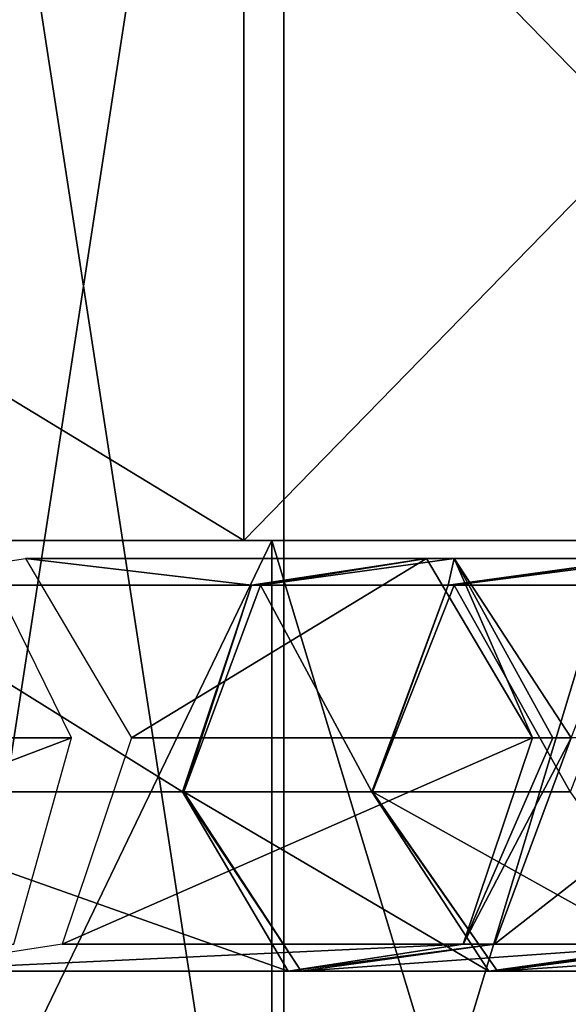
# Model space of a CAD drawing. Header units: millimetres. Extents: x -28.2 to 28.2, y -16.2 to 37.5.
# Tile 31 of 39: x 9.1 to 10.9, y 18.2 to 21.5. Entities that reach past the tile are written whole.
import ezdxf

# ---------------------------------------------------------------- set-up
doc = ezdxf.new("R2010")
doc.units = ezdxf.units.MM
doc.header["$LTSCALE"] = 65.185185
for name, color, linetype in [('10', 7, 'CONTINUOUS'), ('3', 7, 'CONTINUOUS'), ('442', 7, 'CONTINUOUS'), ('443', 7, 'CONTINUOUS'), ('444', 7, 'CONTINUOUS'), ('445', 7, 'CONTINUOUS'), ('446', 7, 'CONTINUOUS'), ('447', 7, 'CONTINUOUS'), ('448', 7, 'CONTINUOUS'), ('449', 7, 'CONTINUOUS'), ('450', 7, 'CONTINUOUS'), ('451', 7, 'CONTINUOUS'), ('452', 7, 'CONTINUOUS'), ('453', 7, 'CONTINUOUS'), ('5', 7, 'CONTINUOUS'), ('6', 7, 'CONTINUOUS'), ('7', 7, 'CONTINUOUS'), ('8', 7, 'CONTINUOUS')]:
    doc.layers.add(name, color=color, linetype=linetype)

msp = doc.modelspace()

# ---------------------------------------------------------------- linework, layer by layer
at = {"layer": '10', "color": 7, "linetype": 'Continuous'}
for points in [[(8.1317, 19.8, -8.1317), (9.9593, 19.8, -5.75), (8.1317, 16, -8.1317), (8.1317, 19.8, -8.1317)], [(9.9593, 19.8, -5.75), (9.9593, 16, -5.75), (8.1317, 16, -8.1317), (9.9593, 19.8, -5.75)], [(11.1081, 19.8, -2.9765), (11.1081, 16, -2.9765), (9.9593, 16, -5.75), (11.1081, 19.8, -2.9765)], [(9.9593, 19.8, -5.75), (11.1081, 19.8, -2.9765), (9.9593, 16, -5.75), (9.9593, 19.8, -5.75)]]:
    msp.add_3dface(points, dxfattribs=at)
at = {"layer": '3', "color": 7, "linetype": 'Continuous'}
for points in [[(5.4294, 22.5, -11.8119), (9.8664, 22.5, -8.4649), (5.4294, 19.8, -11.8119), (5.4294, 22.5, -11.8119)], [(5.4294, 19.8, -11.8119), (9.8664, 22.5, -8.4649), (9.8664, 19.8, -8.4649), (5.4294, 19.8, -11.8119)], [(5.4294, 22.5, 11.8119), (9.8664, 19.8, 8.4649), (9.8664, 22.5, 8.4649), (5.4294, 22.5, 11.8119)], [(5.4294, 19.8, 11.8119), (9.8664, 19.8, 8.4649), (5.4294, 22.5, 11.8119), (5.4294, 19.8, 11.8119)], [(9.8664, 22.5, -8.4649), (12.5, 22.5, -3.5707), (9.8664, 19.8, -8.4649), (9.8664, 22.5, -8.4649)], [(12.5, 22.5, -3.5707), (12.5, 19.8, -3.5707), (9.8664, 19.8, -8.4649), (12.5, 22.5, -3.5707)], [(9.8664, 22.5, 8.4649), (12.5, 19.8, 3.5707), (12.5, 22.5, 3.5707), (9.8664, 22.5, 8.4649)], [(9.8664, 19.8, 8.4649), (12.5, 19.8, 3.5707), (9.8664, 22.5, 8.4649), (9.8664, 19.8, 8.4649)]]:
    msp.add_3dface(points, dxfattribs=at)
at = {"layer": '442', "linetype": 'Continuous'}
msp.add_3dface([(8.9956, 19.7399, 8.7315), (7.6701, 19.1401, 10.4776), (9.2907, 19.1401, 9.0717), (8.9956, 19.7399, 8.7315)], dxfattribs=at)
at = {"layer": '443', "linetype": 'Continuous'}
for points in [[(9.2907, 19.1401, 9.0717), (7.4773, 18.4502, 10.2554), (9.0978, 18.4502, 8.8494), (9.2907, 19.1401, 9.0717)], [(7.6701, 19.1401, 10.4776), (7.4773, 18.4502, 10.2554), (9.2907, 19.1401, 9.0717), (7.6701, 19.1401, 10.4776)]]:
    msp.add_3dface(points, dxfattribs=at)
at = {"layer": '444', "linetype": 'Continuous'}
for points in [[(9.1372, 19.7399, 8.5832), (9.892, 19.6498, 6.4262), (8.5529, 19.6498, 8.1217), (9.1372, 19.7399, 8.5832)], [(10.4763, 19.7399, 6.8876), (9.892, 19.6498, 6.4262), (9.1372, 19.7399, 8.5832), (10.4763, 19.7399, 6.8876)], [(9.4906, 19.1401, 8.8623), (10.4763, 19.7399, 6.8876), (9.1372, 19.7399, 8.5832), (9.4906, 19.1401, 8.8623)], [(10.8297, 19.1401, 7.1667), (10.4763, 19.7399, 6.8876), (9.4906, 19.1401, 8.8623), (10.8297, 19.1401, 7.1667)], [(9.661, 18.9599, 6.2438), (8.322, 18.9599, 7.9393), (8.5529, 19.6498, 8.1217), (9.661, 18.9599, 6.2438)], [(9.892, 19.6498, 6.4262), (9.661, 18.9599, 6.2438), (8.5529, 19.6498, 8.1217), (9.892, 19.6498, 6.4262)]]:
    msp.add_3dface(points, dxfattribs=at)
at = {"layer": '445', "linetype": 'Continuous'}
for points in [[(10.5987, 18.4502, 6.9844), (10.8297, 19.1401, 7.1667), (9.2597, 18.4502, 8.6799), (10.5987, 18.4502, 6.9844)], [(10.8297, 19.1401, 7.1667), (9.4906, 19.1401, 8.8623), (9.2597, 18.4502, 8.6799), (10.8297, 19.1401, 7.1667)], [(8.322, 18.9599, 7.9393), (9.661, 18.9599, 6.2438), (10.0144, 18.3601, 6.5229), (8.322, 18.9599, 7.9393)], [(8.322, 18.9599, 7.9393), (10.0144, 18.3601, 6.5229), (8.6754, 18.3601, 8.2184), (8.322, 18.9599, 7.9393)], [(10.0144, 18.3601, 6.5229), (10.5987, 18.4502, 6.9844), (8.6754, 18.3601, 8.2184), (10.0144, 18.3601, 6.5229)], [(8.6754, 18.3601, 8.2184), (10.5987, 18.4502, 6.9844), (9.2597, 18.4502, 8.6799), (8.6754, 18.3601, 8.2184)]]:
    msp.add_3dface(points, dxfattribs=at)
at = {"layer": '446', "linetype": 'Continuous'}
for points in [[(9.892, 19.6498, 6.4262), (10.4763, 19.7399, 6.8876), (9.9213, 19.6498, 6.3827), (9.892, 19.6498, 6.4262)], [(9.9213, 19.6498, 6.3827), (10.4763, 19.7399, 6.8876), (10.5681, 19.7399, 6.7515), (9.9213, 19.6498, 6.3827)], [(10.4763, 19.7399, 6.8876), (10.8297, 19.1401, 7.1667), (10.5681, 19.7399, 6.7515), (10.4763, 19.7399, 6.8876)], [(10.5681, 19.7399, 6.7515), (10.8297, 19.1401, 7.1667), (10.8981, 19.1401, 7.0731), (10.5681, 19.7399, 6.7515)], [(10.9592, 19.1401, 6.9746), (10.5681, 19.7399, 6.7515), (10.8981, 19.1401, 7.0731), (10.9592, 19.1401, 6.9746)], [(9.661, 18.9599, 6.2438), (9.892, 19.6498, 6.4262), (9.6635, 18.9599, 6.2404), (9.661, 18.9599, 6.2438)], [(9.6635, 18.9599, 6.2404), (9.892, 19.6498, 6.4262), (9.6657, 18.9599, 6.2369), (9.6635, 18.9599, 6.2404)], [(9.6657, 18.9599, 6.2369), (9.892, 19.6498, 6.4262), (9.9213, 19.6498, 6.3827), (9.6657, 18.9599, 6.2369)]]:
    msp.add_3dface(points, dxfattribs=at)
at = {"layer": '447', "linetype": 'Continuous'}
for points in [[(10.8297, 19.1401, 7.1667), (10.5987, 18.4502, 6.9844), (10.8981, 19.1401, 7.0731), (10.8297, 19.1401, 7.1667)], [(10.5987, 18.4502, 6.9844), (10.9592, 19.1401, 6.9746), (10.8981, 19.1401, 7.0731), (10.5987, 18.4502, 6.9844)], [(10.9592, 19.1401, 6.9746), (10.5987, 18.4502, 6.9844), (10.7036, 18.4502, 6.8289), (10.9592, 19.1401, 6.9746)], [(10.0144, 18.3601, 6.5229), (9.661, 18.9599, 6.2438), (10.0569, 18.3601, 6.46), (10.0144, 18.3601, 6.5229)], [(9.661, 18.9599, 6.2438), (9.6635, 18.9599, 6.2404), (10.0569, 18.3601, 6.46), (9.661, 18.9599, 6.2438)], [(9.6635, 18.9599, 6.2404), (9.6657, 18.9599, 6.2369), (10.0569, 18.3601, 6.46), (9.6635, 18.9599, 6.2404)], [(10.5987, 18.4502, 6.9844), (10.0144, 18.3601, 6.5229), (10.7036, 18.4502, 6.8289), (10.5987, 18.4502, 6.9844)], [(10.7036, 18.4502, 6.8289), (10.0144, 18.3601, 6.5229), (10.0569, 18.3601, 6.46), (10.7036, 18.4502, 6.8289)]]:
    msp.add_3dface(points, dxfattribs=at)
at = {"layer": '448', "linetype": 'Continuous'}
for points in [[(9.9213, 19.6498, 6.3827), (10.5681, 19.7399, 6.7515), (10.5485, 19.6498, 5.2829), (9.9213, 19.6498, 6.3827)], [(10.5485, 19.6498, 5.2829), (10.5681, 19.7399, 6.7515), (11.1953, 19.7399, 5.6517), (10.5485, 19.6498, 5.2829)], [(10.5681, 19.7399, 6.7515), (10.9592, 19.1401, 6.9746), (11.1953, 19.7399, 5.6517), (10.5681, 19.7399, 6.7515)], [(9.6657, 18.9599, 6.2369), (9.9213, 19.6498, 6.3827), (10.2929, 18.9599, 5.1371), (9.6657, 18.9599, 6.2369)], [(10.2929, 18.9599, 5.1371), (9.9213, 19.6498, 6.3827), (10.5485, 19.6498, 5.2829), (10.2929, 18.9599, 5.1371)]]:
    msp.add_3dface(points, dxfattribs=at)
at = {"layer": '449', "linetype": 'Continuous'}
for points in [[(11.5865, 19.1401, 5.8748), (10.7036, 18.4502, 6.8289), (11.3309, 18.4502, 5.729), (11.5865, 19.1401, 5.8748)], [(10.9592, 19.1401, 6.9746), (10.7036, 18.4502, 6.8289), (11.5865, 19.1401, 5.8748), (10.9592, 19.1401, 6.9746)], [(9.6657, 18.9599, 6.2369), (10.2929, 18.9599, 5.1371), (10.6841, 18.3601, 5.3602), (9.6657, 18.9599, 6.2369)], [(10.0569, 18.3601, 6.46), (9.6657, 18.9599, 6.2369), (10.6841, 18.3601, 5.3602), (10.0569, 18.3601, 6.46)], [(11.3309, 18.4502, 5.729), (10.0569, 18.3601, 6.46), (10.6841, 18.3601, 5.3602), (11.3309, 18.4502, 5.729)], [(10.7036, 18.4502, 6.8289), (10.0569, 18.3601, 6.46), (11.3309, 18.4502, 5.729), (10.7036, 18.4502, 6.8289)]]:
    msp.add_3dface(points, dxfattribs=at)
at = {"layer": '450', "linetype": 'Continuous'}
for points in [[(10.5485, 19.6498, 5.2829), (11.1953, 19.7399, 5.6517), (10.5686, 19.6498, 5.2416), (10.5485, 19.6498, 5.2829)], [(10.5686, 19.6498, 5.2416), (11.1953, 19.7399, 5.6517), (11.2581, 19.7399, 5.5225), (10.5686, 19.6498, 5.2416)], [(10.2929, 18.9599, 5.1371), (10.5485, 19.6498, 5.2829), (10.2946, 18.9599, 5.1339), (10.2929, 18.9599, 5.1371)], [(10.2946, 18.9599, 5.1339), (10.5485, 19.6498, 5.2829), (10.2961, 18.9599, 5.1305), (10.2946, 18.9599, 5.1339)], [(10.2961, 18.9599, 5.1305), (10.5485, 19.6498, 5.2829), (10.5686, 19.6498, 5.2416), (10.2961, 18.9599, 5.1305)]]:
    msp.add_3dface(points, dxfattribs=at)
at = {"layer": '451', "linetype": 'Continuous'}
for points in [[(10.2929, 18.9599, 5.1371), (10.2946, 18.9599, 5.1339), (10.7131, 18.3601, 5.3005), (10.2929, 18.9599, 5.1371)], [(10.6841, 18.3601, 5.3602), (10.2929, 18.9599, 5.1371), (10.7131, 18.3601, 5.3005), (10.6841, 18.3601, 5.3602)], [(10.2946, 18.9599, 5.1339), (10.2961, 18.9599, 5.1305), (10.7131, 18.3601, 5.3005), (10.2946, 18.9599, 5.1339)], [(11.4027, 18.4502, 5.5814), (10.6841, 18.3601, 5.3602), (10.7131, 18.3601, 5.3005), (11.4027, 18.4502, 5.5814)], [(11.3309, 18.4502, 5.729), (10.6841, 18.3601, 5.3602), (11.4027, 18.4502, 5.5814), (11.3309, 18.4502, 5.729)]]:
    msp.add_3dface(points, dxfattribs=at)
at = {"layer": '452', "linetype": 'Continuous'}
for points in [[(10.5686, 19.6498, 5.2416), (11.2581, 19.7399, 5.5225), (11.228, 19.6498, 3.6232), (10.5686, 19.6498, 5.2416)], [(10.2961, 18.9599, 5.1305), (10.5686, 19.6498, 5.2416), (10.9555, 18.9599, 3.5121), (10.2961, 18.9599, 5.1305)], [(10.9555, 18.9599, 3.5121), (10.5686, 19.6498, 5.2416), (11.228, 19.6498, 3.6232), (10.9555, 18.9599, 3.5121)]]:
    msp.add_3dface(points, dxfattribs=at)
at = {"layer": '453', "linetype": 'Continuous'}
for points in [[(10.2961, 18.9599, 5.1305), (10.9555, 18.9599, 3.5121), (11.3726, 18.3601, 3.6821), (10.2961, 18.9599, 5.1305)], [(10.7131, 18.3601, 5.3005), (10.2961, 18.9599, 5.1305), (11.3726, 18.3601, 3.6821), (10.7131, 18.3601, 5.3005)], [(11.4027, 18.4502, 5.5814), (10.7131, 18.3601, 5.3005), (12.0621, 18.4502, 3.963), (11.4027, 18.4502, 5.5814)], [(12.0621, 18.4502, 3.963), (10.7131, 18.3601, 5.3005), (11.3726, 18.3601, 3.6821), (12.0621, 18.4502, 3.963)]]:
    msp.add_3dface(points, dxfattribs=at)
at = {"layer": '5', "color": 7, "linetype": 'Continuous'}
for points in [[(10, 16.3), (8.6603, 16.3, 4.9999), (10, 25), (10, 16.3)], [(10, 25), (8.6603, 16.3, 4.9999), (8.6603, 25, 5), (10, 25)]]:
    msp.add_3dface(points, dxfattribs=at)
at = {"layer": '6', "color": 7, "linetype": 'Continuous'}
for points in [[(10, 16.3), (10, 25), (8.6603, 25, -5), (10, 16.3)], [(8.6603, 16.3, -4.9999), (10, 16.3), (8.6603, 25, -5), (8.6603, 16.3, -4.9999)]]:
    msp.add_3dface(points, dxfattribs=at)
at = {"layer": '7', "color": 7, "linetype": 'Continuous'}
for points in [[(5.4294, 19.8, -11.8119), (9.8664, 19.8, -8.4649), (2.9765, 19.8, -11.1081), (5.4294, 19.8, -11.8119)], [(2.9765, 19.8, -11.1081), (9.8664, 19.8, -8.4649), (5.75, 19.8, -9.9593), (2.9765, 19.8, -11.1081)], [(9.8664, 19.8, 8.4649), (5.4294, 19.8, 11.8119), (5.75, 19.8, 9.9593), (9.8664, 19.8, 8.4649)], [(8.1317, 19.8, 8.1317), (9.8664, 19.8, 8.4649), (5.75, 19.8, 9.9593), (8.1317, 19.8, 8.1317)], [(5.75, 19.8, -9.9593), (9.8664, 19.8, -8.4649), (8.1317, 19.8, -8.1317), (5.75, 19.8, -9.9593)], [(8.1317, 19.8, -8.1317), (12.5, 19.8, -3.5707), (9.9593, 19.8, -5.75), (8.1317, 19.8, -8.1317)], [(9.9593, 19.8, 5.75), (9.8664, 19.8, 8.4649), (8.1317, 19.8, 8.1317), (9.9593, 19.8, 5.75)], [(9.8664, 19.8, -8.4649), (12.5, 19.8, -3.5707), (8.1317, 19.8, -8.1317), (9.8664, 19.8, -8.4649)], [(12.5, 19.8, 3.5707), (9.8664, 19.8, 8.4649), (9.9593, 19.8, 5.75), (12.5, 19.8, 3.5707)], [(9.9593, 19.8, -5.75), (12.5, 19.8, -3.5707), (11.1081, 19.8, -2.9765), (9.9593, 19.8, -5.75)], [(11.1081, 19.8, 2.9765), (12.5, 19.8, 3.5707), (9.9593, 19.8, 5.75), (11.1081, 19.8, 2.9765)]]:
    msp.add_3dface(points, dxfattribs=at)
at = {"layer": '8', "color": 7, "linetype": 'Continuous'}
for points in [[(9.9593, 19.8, 5.75), (8.1317, 19.8, 8.1317), (9.9593, 16, 5.75), (9.9593, 19.8, 5.75)], [(9.9593, 16, 5.75), (8.1317, 19.8, 8.1317), (8.1317, 16, 8.1317), (9.9593, 16, 5.75)], [(11.1081, 16, 2.9765), (9.9593, 19.8, 5.75), (9.9593, 16, 5.75), (11.1081, 16, 2.9765)], [(11.1081, 19.8, 2.9765), (9.9593, 19.8, 5.75), (11.1081, 16, 2.9765), (11.1081, 19.8, 2.9765)]]:
    msp.add_3dface(points, dxfattribs=at)

doc.saveas('drawing.dxf')
